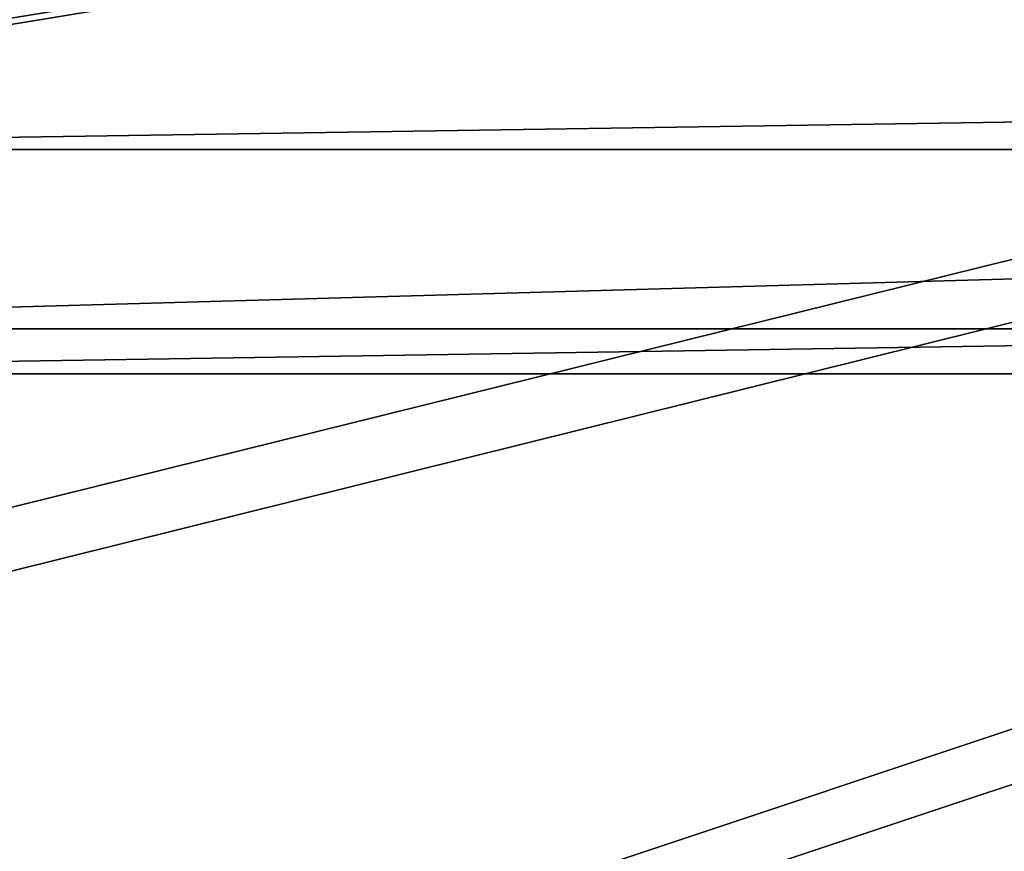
# Model space of a CAD drawing. Header units: metres. Extents: x 0 to 804, y -808 to 0.
# Tile 76 of 123: x 114 to 158, y -142 to -105. Entities that reach past the tile are written whole.
import ezdxf

# ---------------------------------------------------------------- set-up
doc = ezdxf.new("R2010")
doc.units = ezdxf.units.M

msp = doc.modelspace()

# ---------------------------------------------------------------- linework, layer by layer
at = {"layer": 'None012311'}
for points in [[(80.980545, -100.545753, 118.268028), (78.546486, -118.575203, 117.953323), (723.05188, -100.545753, 118.268028)], [(723.05188, -100.545753, 118.268028), (78.546486, -118.575203, 117.953323), (725.485901, -118.575211, 117.953323)], [(79.500847, -100.786499, 115.263367), (724.531616, -100.786499, 115.263367), (77.364799, -110.572227, 115.09256)], [(724.531616, -100.786499, 115.263367), (726.667664, -110.572227, 115.09256), (77.364799, -110.572227, 115.09256)], [(77.364799, -110.572227, 115.09256), (726.667664, -110.572227, 115.09256), (76.834984, -120.582596, 114.917824)], [(726.667664, -110.572227, 115.09256), (727.197449, -120.582596, 114.917824), (76.834984, -120.582596, 114.917824)], [(78.546486, -118.575203, 117.953323), (402.01651, -605.043579, 109.461983), (725.485901, -118.575211, 117.953323)], [(84.22982, -682.522278, 108.109589), (355.943726, -624.124634, 109.128922), (78.546486, -118.575203, 117.953323)], [(355.943726, -624.124634, 109.128922), (367.6427, -614.846802, 109.290871), (78.546486, -118.575203, 117.953323)], [(78.546486, -118.575203, 117.953323), (367.6427, -614.846802, 109.290871), (378.033203, -609.617432, 109.382149)], [(378.033203, -609.617432, 109.382149), (390.160004, -606.131226, 109.443001), (78.546486, -118.575203, 117.953323)], [(390.160004, -606.131226, 109.443001), (402.01651, -605.043579, 109.461983), (78.546486, -118.575203, 117.953323)], [(377.245544, -607.575745, 106.417328), (366.514679, -612.976318, 106.323059), (76.834984, -120.582596, 114.917824)], [(366.514679, -612.976318, 106.323059), (354.430603, -622.559387, 106.155792), (76.834984, -120.582596, 114.917824)], [(76.834984, -120.582596, 114.917824), (354.430603, -622.559387, 106.155792), (82.481255, -680.857727, 105.138191)], [(76.834984, -120.582596, 114.917824), (727.197449, -120.582596, 114.917824), (402.01651, -602.851624, 106.499786)], [(402.01651, -602.851624, 106.499786), (389.77063, -603.975037, 106.480179), (76.834984, -120.582596, 114.917824)], [(389.77063, -603.975037, 106.480179), (377.245544, -607.575745, 106.417328), (76.834984, -120.582596, 114.917824)]]:
    msp.add_3dface(points, dxfattribs=at)
at = {"layer": 'None012312'}
for points in [[(61.669197, -81.4142, 2094.728027), (70.80912, -105.854668, 2111.02002), (402.016327, -55.057472, 2077.158691)], [(402.016327, -55.057472, 2077.158691), (70.80912, -105.854668, 2111.02002), (72.002686, -108.50338, 2112.785645)], [(72.002686, -108.50338, 2112.785645), (85.651848, -133.437515, 2129.406738), (402.016327, -55.057472, 2077.158691)], [(85.651848, -133.437515, 2129.406738), (102.280708, -155.085602, 2143.837158), (402.016327, -55.057472, 2077.158691)], [(402.016327, -55.057472, 2077.158691), (102.280708, -155.085602, 2143.837158), (183.243256, -194.333832, 2170)], [(74.374367, -111.085007, 2111.02002), (64.421242, -84.938629, 2093.59082), (402.016327, -57.672642, 2075.415527)], [(402.016327, -57.672642, 2075.415527), (74.513, -111.387764, 2111.221924), (74.374367, -111.085007, 2111.02002)], [(87.85331, -135.757248, 2127.466553), (74.513, -111.387764, 2111.221924), (402.016327, -57.672642, 2075.415527)], [(104.10688, -156.916733, 2141.571289), (87.85331, -135.757248, 2127.466553), (402.016327, -57.672642, 2075.415527)], [(104.10688, -156.916733, 2141.571289), (402.016327, -57.672642, 2075.415527), (183.243256, -195.279739, 2167.144043)]]:
    msp.add_3dface(points, dxfattribs=at)

doc.saveas('drawing.dxf')
